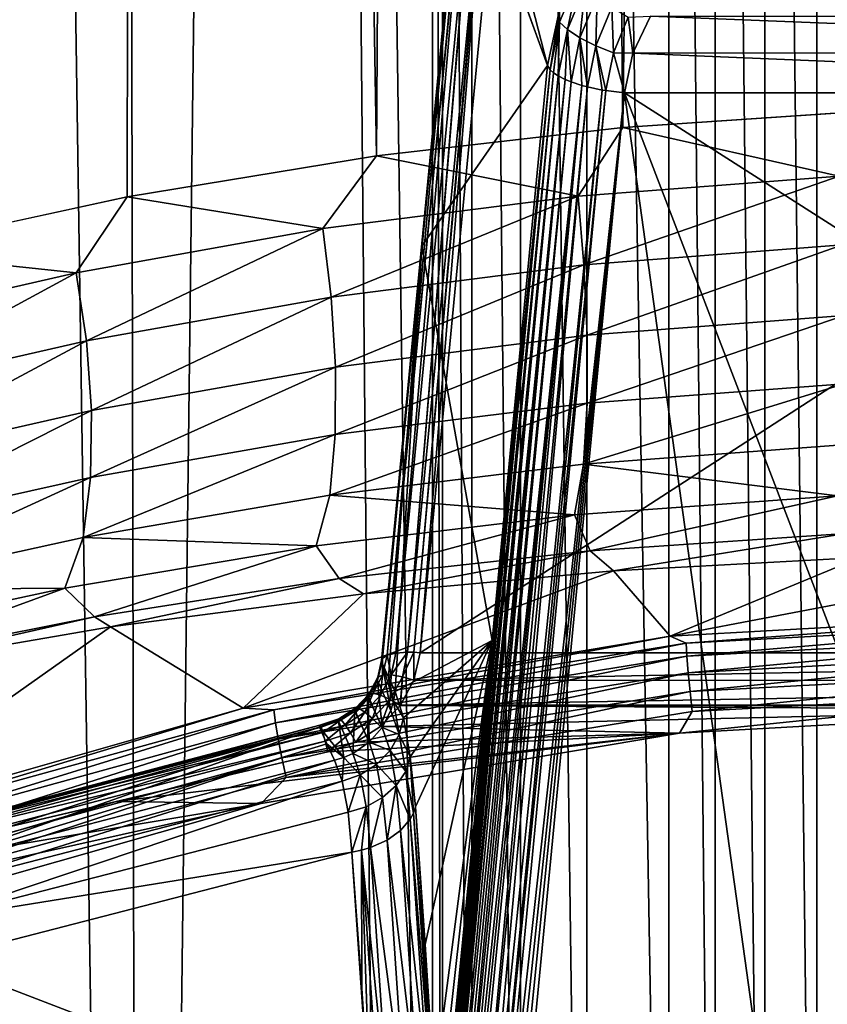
# Model space of a CAD drawing. Header units: metres. Extents: x -24 to 24, y -256 to 25.
# Tile 135 of 256: x -7 to -2, y -212 to -206. Entities that reach past the tile are written whole.
import ezdxf

# ---------------------------------------------------------------- set-up
doc = ezdxf.new("R2010")
doc.units = ezdxf.units.M
doc.layers.add('solid_DOMO_KURZ_SW0002', color=7, linetype='CONTINUOUS')

msp = doc.modelspace()

# ---------------------------------------------------------------- linework, layer by layer
at = {"layer": 'solid_DOMO_KURZ_SW0002'}
for points in [[(-7.903613, -207.424225, 137.867279), (-8.057755, -116.910995, 109.398186), (-6.071213, -117.135773, 108.685287)], [(-6.281324, -207.073334, 137.114075), (-7.903613, -207.424225, 137.867279), (-6.071213, -117.135773, 108.685287)], [(-4.67792, -206.809937, 136.549316), (-6.281324, -207.073334, 137.114075), (-6.071213, -117.135773, 108.685287)], [(-4.67792, -206.809937, 136.549316), (-6.071213, -117.135773, 108.685287), (-4.044057, -117.296524, 108.175446)], [(-3.092408, -206.627472, 136.157074), (-4.67792, -206.809937, 136.549316), (-4.044057, -117.296524, 108.175446)], [(-3.092408, -206.627472, 136.157074), (-4.044057, -117.296524, 108.175446), (-2.009022, -117.392387, 107.871414)], [(-1.531003, -206.521072, 135.927597), (-3.092408, -206.627472, 136.157074), (-2.009022, -117.392387, 107.871414)], [(-1.531003, -206.521072, 135.927597), (-2.009022, -117.392387, 107.871414), (0.000003, -117.423912, 107.771416)], [(-6.192926, -233.818314, 177.320801), (-5.24638, -156.202515, 152.854385), (-6.354603, -156.995651, 153.097626)], [(-6.192926, -233.818314, 177.320801), (-4.504562, -234.499802, 177.545258), (-5.24638, -156.202515, 152.854385)], [(-4.316981, -222.159668, 173.655304), (-5.24638, -156.202515, 152.854385), (-4.504562, -234.499802, 177.545258)], [(-4.316837, -186.013794, 162.258545), (-5.24638, -156.202515, 152.854385), (-4.316981, -222.159668, 173.655304)], [(-6.192926, -233.818314, 177.320801), (-6.354603, -156.995651, 153.097626), (-7.333496, -157.931259, 153.385452)], [(-7.770362, -232.928543, 177.028473), (-6.192926, -233.818314, 177.320801), (-7.333496, -157.931259, 153.385452)], [(-4.316837, -186.013794, 162.258545), (-4.316981, -222.159668, 173.655304), (-4.253015, -221.467941, 173.437485)], [(-4.252851, -186.705505, 162.476929), (-4.316837, -186.013794, 162.258545), (-4.253015, -221.467941, 173.437485)], [(-4.252851, -186.705505, 162.476929), (-4.253015, -221.467941, 173.437485), (-4.062641, -220.795502, 173.226303)], [(-4.062502, -187.377426, 162.689621), (-4.252851, -186.705505, 162.476929), (-4.062641, -220.795502, 173.226303)], [(-4.062502, -187.377426, 162.689621), (-4.062641, -220.795502, 173.226303), (-3.750539, -220.161819, 173.027786)], [(-3.75039, -188.010437, 162.890488), (-4.062502, -187.377426, 162.689621), (-3.750539, -220.161819, 173.027786)], [(-3.75039, -188.010437, 162.890488), (-3.750539, -220.161819, 173.027786), (-3.324414, -219.58548, 172.847641)], [(-3.324371, -188.585724, 163.073456), (-3.75039, -188.010437, 162.890488), (-3.324414, -219.58548, 172.847641)], [(-3.324371, -188.585724, 163.073456), (-3.324414, -219.58548, 172.847641), (-2.795749, -219.084778, 172.691452)], [(-2.795518, -189.085617, 163.232758), (-3.324371, -188.585724, 163.073456), (-2.795749, -219.084778, 172.691452)], [(-2.795518, -189.085617, 163.232758), (-2.795749, -219.084778, 172.691452), (-2.497524, -218.868011, 172.623917)], [(-2.497277, -189.301971, 163.301788), (-2.795518, -189.085617, 163.232758), (-2.497524, -218.868011, 172.623917)], [(-2.497277, -189.301971, 163.301788), (-2.497524, -218.868011, 172.623917), (-2.179146, -218.675842, 172.564087)], [(-2.17906, -189.493576, 163.362961), (-2.497277, -189.301971, 163.301788), (-2.179146, -218.675842, 172.564087)], [(-2.17906, -189.493576, 163.362961), (-2.179146, -218.675842, 172.564087), (-1.84347, -218.510269, 172.512573)], [(-1.84324, -189.658813, 163.415741), (-2.17906, -189.493576, 163.362961), (-1.84347, -218.510269, 172.512573)], [(-1.84324, -189.658813, 163.415741), (-1.84347, -218.510269, 172.512573), (-1.493112, -218.372772, 172.469803)], [(-1.492814, -189.796005, 163.459579), (-1.84324, -189.658813, 163.415741), (-1.493112, -218.372772, 172.469803)], [(-4.054908, -204.365631, 130.695572), (-3.576715, -206.228958, 126.480591), (-3.852154, -205.468033, 128.642059)], [(-3.499352, -205.870178, 126.366394), (-3.576715, -206.228958, 126.480591), (-4.054908, -204.365631, 130.695572)], [(-4.64461, -210.054749, 132.533905), (-4.125185, -204.688965, 130.88089), (-4.128115, -204.71254, 130.805222)], [(-4.64461, -210.054749, 132.533905), (-4.63908, -210.042633, 132.57402), (-4.125185, -204.688965, 130.88089)], [(-4.63908, -210.042633, 132.57402), (-4.124165, -204.687592, 130.885574), (-4.125185, -204.688965, 130.88089)], [(-4.63908, -210.042633, 132.57402), (-4.607517, -210.021927, 132.649338), (-4.124165, -204.687592, 130.885574)], [(-4.607517, -210.021927, 132.649338), (-4.092602, -204.66687, 130.960892), (-4.093973, -204.667435, 130.95871)], [(-4.607517, -210.021927, 132.649338), (-4.551925, -210.007813, 132.711044), (-4.092602, -204.66687, 130.960892)], [(-4.607517, -210.021927, 132.649338), (-4.093973, -204.667435, 130.95871), (-4.124165, -204.687592, 130.885574)], [(-4.551925, -210.007813, 132.711044), (-4.03701, -204.652756, 131.022614), (-4.092602, -204.66687, 130.960892)], [(-4.551925, -210.007813, 132.711044), (-4.478619, -210.001907, 132.752151), (-4.03701, -204.652756, 131.022614)], [(-4.478619, -210.001907, 132.752151), (-3.963704, -204.646851, 131.063705), (-4.034981, -204.652451, 131.024216)], [(-4.478619, -210.001907, 132.752151), (-4.437873, -210.002274, 132.763397), (-3.963704, -204.646851, 131.063705)], [(-4.478619, -210.001907, 132.752151), (-4.034981, -204.652451, 131.024216), (-4.03701, -204.652756, 131.022614)], [(-4.437873, -210.002274, 132.763397), (-3.959038, -204.646774, 131.065353), (-3.963704, -204.646851, 131.063705)], [(-4.437873, -210.002274, 132.763397), (-4.395931, -210.004868, 132.76796), (-3.959038, -204.646774, 131.065353)], [(-4.395931, -210.004868, 132.76796), (-3.881016, -204.649811, 131.079529), (-3.959038, -204.646774, 131.065353)], [(3.881015, -204.649811, 131.079529), (-3.881016, -204.649811, 131.079529), (-4.395931, -210.004868, 132.76796)], [(3.881015, -204.649811, 131.079529), (-4.395931, -210.004868, 132.76796), (4.39593, -210.004868, 132.76796)], [(-4.64461, -210.054749, 132.533905), (-4.128115, -204.71254, 130.805222), (-4.385573, -207.390076, 131.649445)], [(-3.576715, -206.228958, 126.480591), (-4.385573, -207.390076, 131.649445), (-4.128115, -204.71254, 130.805222)], [(-3.852154, -205.468033, 128.642059), (-3.576715, -206.228958, 126.480591), (-4.128115, -204.71254, 130.805222)], [(-3.498772, -205.948502, 126.305801), (-3.499352, -205.870178, 126.366394), (-3.378256, -205.658508, 126.214371)], [(-3.498772, -205.948502, 126.305801), (-3.378256, -205.658508, 126.214371), (-3.449001, -205.997284, 126.199036)], [(-3.378256, -205.658508, 126.214371), (-3.332117, -205.716034, 126.110352), (-3.449001, -205.997284, 126.199036)], [(-3.449001, -205.997284, 126.199036), (-3.332117, -205.716034, 126.110352), (-3.369437, -206.050156, 126.108009)], [(-3.332117, -205.716034, 126.110352), (-3.258357, -205.782867, 126.023735), (-3.369437, -206.050156, 126.108009)], [(-3.369437, -206.050156, 126.108009), (-3.258357, -205.782867, 126.023735), (-3.266827, -206.101822, 126.043068)], [(-3.258357, -205.782867, 126.023735), (-3.163235, -205.852539, 125.964478), (-3.266827, -206.101822, 126.043068)], [(-3.559131, -206.255676, 126.401222), (-3.576715, -206.228958, 126.480591), (-3.499352, -205.870178, 126.366394)], [(-3.559131, -206.255676, 126.401222), (-3.499352, -205.870178, 126.366394), (-3.498772, -205.948502, 126.305801)], [(-3.266827, -206.101822, 126.043068), (-3.163235, -205.852539, 125.964478), (-3.152503, -206.147186, 126.009377)], [(-3.163235, -205.852539, 125.964478), (-3.057252, -205.917969, 125.937103), (-3.152503, -206.147186, 126.009377)], [(-3.538781, -206.274155, 126.348839), (-3.559131, -206.255676, 126.401222), (-3.498772, -205.948502, 126.305801)], [(-3.538781, -206.274155, 126.348839), (-3.498772, -205.948502, 126.305801), (-3.507566, -206.294998, 126.292259)], [(-3.498772, -205.948502, 126.305801), (-3.449001, -205.997284, 126.199036), (-3.507566, -206.294998, 126.292259)], [(-3.027488, -206.148102, 125.994728), (-3.152503, -206.147186, 126.009377), (-3.057252, -205.917969, 125.937103)], [(-2.915017, -205.910095, 125.919678), (-3.027488, -206.148102, 125.994728), (-3.057252, -205.917969, 125.937103)], [(3.027253, -206.14743, 125.994514), (-3.027488, -206.148102, 125.994728), (-2.915017, -205.910095, 125.919678)], [(2.914704, -205.909592, 125.919525), (3.027253, -206.14743, 125.994514), (-2.915017, -205.910095, 125.919678)], [(-3.462814, -206.317657, 126.234055), (-3.507566, -206.294998, 126.292259), (-3.449001, -205.997284, 126.199036)], [(-3.462814, -206.317657, 126.234055), (-3.449001, -205.997284, 126.199036), (-3.425446, -206.332886, 126.197151)], [(-3.449001, -205.997284, 126.199036), (-3.369437, -206.050156, 126.108009), (-3.425446, -206.332886, 126.197151)], [(-3.355146, -206.355835, 126.145798), (-3.425446, -206.332886, 126.197151), (-3.369437, -206.050156, 126.108009)], [(-3.369437, -206.050156, 126.108009), (-3.266827, -206.101822, 126.043068), (-3.319584, -206.365341, 126.126457)], [(-3.355146, -206.355835, 126.145798), (-3.369437, -206.050156, 126.108009), (-3.319584, -206.365341, 126.126457)], [(-3.224754, -206.385513, 126.091423), (-3.319584, -206.365341, 126.126457), (-3.266827, -206.101822, 126.043068)], [(-3.266827, -206.101822, 126.043068), (-3.152503, -206.147186, 126.009377), (-3.201334, -206.389481, 126.085976)], [(-3.224754, -206.385513, 126.091423), (-3.266827, -206.101822, 126.043068), (-3.201334, -206.389481, 126.085976)], [(-3.082515, -206.404221, 126.075478), (-3.201334, -206.389481, 126.085976), (-3.152503, -206.147186, 126.009377)], [(-3.027488, -206.148102, 125.994728), (-3.082515, -206.404221, 126.075478), (-3.152503, -206.147186, 126.009377)], [(3.082515, -206.404221, 126.075478), (-3.082515, -206.404221, 126.075478), (-3.027488, -206.148102, 125.994728)], [(3.027253, -206.14743, 125.994514), (3.082515, -206.404221, 126.075478), (-3.027488, -206.148102, 125.994728)], [(-3.576715, -206.228958, 126.480591), (-3.932236, -209.926331, 127.64637), (-4.385573, -207.390076, 131.649445)], [(-4.291977, -213.837601, 128.804306), (-3.559131, -206.255676, 126.401222), (-4.290122, -213.931793, 128.800537)], [(-4.291351, -213.735031, 128.808197), (-3.559131, -206.255676, 126.401222), (-4.291977, -213.837601, 128.804306)], [(-4.291351, -213.735031, 128.808197), (-4.287757, -213.623703, 128.812149), (-3.559131, -206.255676, 126.401222)], [(-4.290122, -213.931793, 128.800537), (-3.559131, -206.255676, 126.401222), (-3.538781, -206.274155, 126.348839)], [(-4.290122, -213.931793, 128.800537), (-3.538781, -206.274155, 126.348839), (-4.286178, -214.018387, 128.79686)], [(-3.559131, -206.255676, 126.401222), (-4.287757, -213.623703, 128.812149), (-3.932236, -209.926331, 127.64637)], [(-4.286178, -214.018387, 128.79686), (-3.538781, -206.274155, 126.348839), (-4.280465, -214.098129, 128.793274)], [(-4.280465, -214.098129, 128.793274), (-3.538781, -206.274155, 126.348839), (-3.507566, -206.294998, 126.292259)], [(-3.559131, -206.255676, 126.401222), (-3.932236, -209.926331, 127.64637), (-3.576715, -206.228958, 126.480591)], [(-4.280465, -214.098129, 128.793274), (-3.507566, -206.294998, 126.292259), (-4.273251, -214.171417, 128.789764)], [(-4.273251, -214.171417, 128.789764), (-3.507566, -206.294998, 126.292259), (-4.260093, -214.270325, 128.784653)], [(-4.260093, -214.270325, 128.784653), (-3.507566, -206.294998, 126.292259), (-3.462814, -206.317657, 126.234055)], [(-4.260093, -214.270325, 128.784653), (-3.462814, -206.317657, 126.234055), (-4.244661, -214.357224, 128.779709)], [(-4.244661, -214.357224, 128.779709), (-3.462814, -206.317657, 126.234055), (-4.227442, -214.433319, 128.774933)], [(-4.227442, -214.433319, 128.774933), (-3.462814, -206.317657, 126.234055), (-3.425446, -206.332886, 126.197151)], [(-4.227442, -214.433319, 128.774933), (-3.425446, -206.332886, 126.197151), (-4.208832, -214.499664, 128.770309)], [(-4.208832, -214.499664, 128.770309), (-3.425446, -206.332886, 126.197151), (-3.355146, -206.355835, 126.145798)], [(-4.208832, -214.499664, 128.770309), (-3.355146, -206.355835, 126.145798), (-4.189163, -214.557129, 128.765839)], [(-4.189163, -214.557129, 128.765839), (-3.355146, -206.355835, 126.145798), (-4.168725, -214.606522, 128.761505)], [(-4.168725, -214.606522, 128.761505), (-3.355146, -206.355835, 126.145798), (-4.126601, -214.683731, 128.753296)], [(-4.126601, -214.683731, 128.753296), (-3.355146, -206.355835, 126.145798), (-3.319584, -206.365341, 126.126457)], [(-4.126601, -214.683731, 128.753296), (-3.319584, -206.365341, 126.126457), (-4.084639, -214.736145, 128.745804)], [(-4.084639, -214.736145, 128.745804), (-3.319584, -206.365341, 126.126457), (-3.224754, -206.385513, 126.091423)], [(-4.084639, -214.736145, 128.745804), (-3.224754, -206.385513, 126.091423), (-4.044947, -214.768509, 128.739166)], [(-4.044947, -214.768509, 128.739166), (-3.224754, -206.385513, 126.091423), (-3.201334, -206.389481, 126.085976)], [(-4.044947, -214.768509, 128.739166), (-3.201334, -206.389481, 126.085976), (-4.007464, -214.786438, 128.7332)], [(-4.007464, -214.786438, 128.7332), (-3.201334, -206.389481, 126.085976), (-3.082515, -206.404221, 126.075478)], [(-4.007464, -214.786438, 128.7332), (-3.082515, -206.404221, 126.075478), (-3.970318, -214.793777, 128.727554)], [(-3.970318, -214.793777, 128.727554), (-3.082515, -206.404221, 126.075478), (-3.930954, -214.791458, 128.721786)], [(-3.930954, -214.791458, 128.721786), (-3.082515, -206.404221, 126.075478), (-3.887699, -214.77803, 128.715729)], [(-1.952871, -214.517578, 128.633606), (-3.887699, -214.77803, 128.715729), (-3.082515, -206.404221, 126.075478)], [(0, -214.43045, 128.60614), (-1.952871, -214.517578, 128.633606), (-3.082515, -206.404221, 126.075478)], [(3.485564, -210.595871, 127.397102), (0, -214.43045, 128.60614), (-3.082515, -206.404221, 126.075478)], [(3.082515, -206.404221, 126.075478), (3.485564, -210.595871, 127.397102), (-3.082515, -206.404221, 126.075478)], [(-1.699548, -206.938797, 136.034088), (-3.092408, -206.627472, 136.157074), (-1.531003, -206.521072, 135.927597)], [(-3.380505, -207.067627, 136.305862), (-4.67792, -206.809937, 136.549316), (-3.092408, -206.627472, 136.157074)], [(-1.699548, -206.938797, 136.034088), (-3.380505, -207.067627, 136.305862), (-3.092408, -206.627472, 136.157074)], [(-5.022572, -207.277283, 136.746445), (-6.281324, -207.073334, 137.114075), (-4.67792, -206.809937, 136.549316)], [(-3.380505, -207.067627, 136.305862), (-5.022572, -207.277283, 136.746445), (-4.67792, -206.809937, 136.549316)], [(-3.342234, -207.509323, 136.308151), (-3.380505, -207.067627, 136.305862), (-1.699548, -206.938797, 136.034088)], [(-3.342234, -207.509323, 136.308151), (-1.699548, -206.938797, 136.034088), (-1.679709, -207.381699, 136.043488)], [(-6.609065, -207.561005, 137.342087), (-7.903613, -207.424225, 137.867279), (-6.281324, -207.073334, 137.114075)], [(-5.022572, -207.277283, 136.746445), (-6.609065, -207.561005, 137.342087), (-6.281324, -207.073334, 137.114075)], [(-4.9686, -207.717194, 136.737854), (-5.022572, -207.277283, 136.746445), (-3.380505, -207.067627, 136.305862)], [(-4.9686, -207.717194, 136.737854), (-3.380505, -207.067627, 136.305862), (-3.342234, -207.509323, 136.308151)], [(-6.54305, -207.998703, 137.319901), (-6.609065, -207.561005, 137.342087), (-5.022572, -207.277283, 136.746445)], [(-6.54305, -207.998703, 137.319901), (-5.022572, -207.277283, 136.746445), (-4.9686, -207.717194, 136.737854)], [(-4.64461, -210.054749, 132.533905), (-4.385573, -207.390076, 131.649445), (-4.64303, -210.067596, 132.493668)], [(-4.600203, -210.161377, 132.166092), (-4.64303, -210.067596, 132.493668), (-4.385573, -207.390076, 131.649445)], [(-4.600203, -210.161377, 132.166092), (-4.385573, -207.390076, 131.649445), (-4.55714, -210.255569, 131.836761)], [(-3.932236, -209.926331, 127.64637), (-4.55714, -210.255569, 131.836761), (-4.385573, -207.390076, 131.649445)], [(-3.342234, -207.509323, 136.308151), (-1.679709, -207.381699, 136.043488), (-3.321825, -207.962524, 136.222031)], [(-1.679709, -207.381699, 136.043488), (-1.668992, -207.836304, 135.963196), (-3.321825, -207.962524, 136.222031)], [(-6.609065, -207.561005, 137.342087), (-8.128572, -207.909912, 138.078461), (-7.903613, -207.424225, 137.867279)], [(-4.9686, -207.717194, 136.737854), (-3.342234, -207.509323, 136.308151), (-4.940747, -208.168228, 136.642899)], [(-3.342234, -207.509323, 136.308151), (-3.321825, -207.962524, 136.222031), (-4.940747, -208.168228, 136.642899)], [(-8.054465, -208.3452, 138.041107), (-8.128572, -207.909912, 138.078461), (-6.609065, -207.561005, 137.342087)], [(-8.054465, -208.3452, 138.041107), (-6.609065, -207.561005, 137.342087), (-6.54305, -207.998703, 137.319901)], [(-6.54305, -207.998703, 137.319901), (-4.9686, -207.717194, 136.737854), (-6.510894, -208.447006, 137.21402)], [(-4.9686, -207.717194, 136.737854), (-4.940747, -208.168228, 136.642899), (-6.510894, -208.447006, 137.21402)], [(-1.668992, -207.836304, 135.963196), (-1.668954, -208.274673, 135.789749), (-3.322299, -208.399277, 136.044571)], [(-3.321825, -207.962524, 136.222031), (-1.668992, -207.836304, 135.963196), (-3.322299, -208.399277, 136.044571)], [(-3.321825, -207.962524, 136.222031), (-3.322299, -208.399277, 136.044571), (-4.943315, -208.602463, 136.459366)], [(-4.940747, -208.168228, 136.642899), (-3.321825, -207.962524, 136.222031), (-4.943315, -208.602463, 136.459366)], [(-8.054465, -208.3452, 138.041107), (-6.54305, -207.998703, 137.319901), (-8.021363, -208.790421, 137.923203)], [(-6.54305, -207.998703, 137.319901), (-6.510894, -208.447006, 137.21402), (-8.021363, -208.790421, 137.923203)], [(-4.940747, -208.168228, 136.642899), (-4.943315, -208.602463, 136.459366), (-6.517941, -208.878021, 137.023178)], [(-6.510894, -208.447006, 137.21402), (-4.940747, -208.168228, 136.642899), (-6.517941, -208.878021, 137.023178)], [(-1.668954, -208.274673, 135.789749), (-1.679933, -208.668686, 135.531189), (-3.344281, -208.79155, 135.784058)], [(-3.322299, -208.399277, 136.044571), (-1.668954, -208.274673, 135.789749), (-3.344281, -208.79155, 135.784058)], [(-3.322299, -208.399277, 136.044571), (-3.344281, -208.79155, 135.784058), (-4.977096, -208.992004, 136.196045)], [(-4.943315, -208.602463, 136.459366), (-3.322299, -208.399277, 136.044571), (-4.977096, -208.992004, 136.196045)], [(-6.510894, -208.447006, 137.21402), (-6.517941, -208.878021, 137.023178), (-8.035378, -209.217758, 137.724609)], [(-8.021363, -208.790421, 137.923203), (-6.510894, -208.447006, 137.21402), (-8.035378, -209.217758, 137.724609)], [(-4.943315, -208.602463, 136.459366), (-4.977096, -208.992004, 136.196045), (-6.564974, -209.264069, 136.756744)], [(-6.517941, -208.878021, 137.023178), (-4.943315, -208.602463, 136.459366), (-6.564974, -209.264069, 136.756744)], [(-3.344281, -208.79155, 135.784058), (-1.679933, -208.668686, 135.531189), (-1.710275, -208.996094, 135.206848)], [(-4.977096, -208.992004, 136.196045), (-3.344281, -208.79155, 135.784058), (-3.404208, -209.118515, 135.462677)], [(-3.344281, -208.79155, 135.784058), (-1.710275, -208.996094, 135.206848), (-3.404208, -209.118515, 135.462677)], [(-6.517941, -208.878021, 137.023178), (-6.564974, -209.264069, 136.756744), (-8.0971, -209.599701, 137.455307)], [(-8.035378, -209.217758, 137.724609), (-6.517941, -208.878021, 137.023178), (-8.0971, -209.599701, 137.455307)], [(-6.564974, -209.264069, 136.756744), (-4.977096, -208.992004, 136.196045), (-5.066091, -209.318329, 135.879593)], [(-4.977096, -208.992004, 136.196045), (-3.404208, -209.118515, 135.462677), (-5.066091, -209.318329, 135.879593)], [(-3.301818, -209.348999, 135.066483), (-3.404208, -209.118515, 135.462677), (-1.710275, -208.996094, 135.206848)], [(-3.301818, -209.348999, 135.066483), (-1.710275, -208.996094, 135.206848), (-1.658395, -209.239136, 134.83165)], [(-4.916584, -209.528732, 135.449768), (-5.066091, -209.318329, 135.879593), (-3.404208, -209.118515, 135.462677)], [(-4.916584, -209.528732, 135.449768), (-3.404208, -209.118515, 135.462677), (-3.301818, -209.348999, 135.066483)], [(-3.152699, -209.478638, 134.695557), (-3.301818, -209.348999, 135.066483), (-1.658395, -209.239136, 134.83165)], [(-1.565904, -209.393494, 134.4505), (-3.152699, -209.478638, 134.695557), (-1.658395, -209.239136, 134.83165)], [(-8.0971, -209.599701, 137.455307), (-6.564974, -209.264069, 136.756744), (-6.682806, -209.589584, 136.447311)], [(-6.564974, -209.264069, 136.756744), (-5.066091, -209.318329, 135.879593), (-6.682806, -209.589584, 136.447311)], [(-6.491402, -209.773483, 135.972809), (-6.682806, -209.589584, 136.447311), (-5.066091, -209.318329, 135.879593)], [(-6.491402, -209.773483, 135.972809), (-5.066091, -209.318329, 135.879593), (-4.916584, -209.528732, 135.449768)], [(-4.760776, -209.625336, 135.113525), (-4.916584, -209.528732, 135.449768), (-3.301818, -209.348999, 135.066483)], [(-3.152699, -209.478638, 134.695557), (-4.760776, -209.625336, 135.113525), (-3.301818, -209.348999, 135.066483)], [(0, -209.365891, 134.370041), (0, -209.744278, 133.20549), (-2.786732, -209.899078, 133.254303)], [(-1.565904, -209.393494, 134.4505), (0, -209.365891, 134.370041), (-2.786732, -209.899078, 133.254303)], [(-1.565904, -209.393494, 134.4505), (-2.786732, -209.899078, 133.254303), (-3.152699, -209.478638, 134.695557)], [(-3.152699, -209.478638, 134.695557), (-2.786732, -209.899078, 133.254303), (-5.535779, -210.361374, 133.400055)], [(-3.152699, -209.478638, 134.695557), (-5.535779, -210.361374, 133.400055), (-4.760776, -209.625336, 135.113525)], [(-6.387909, -209.837921, 135.715729), (-6.491402, -209.773483, 135.972809), (-4.916584, -209.528732, 135.449768)], [(-4.760776, -209.625336, 135.113525), (-6.387909, -209.837921, 135.715729), (-4.916584, -209.528732, 135.449768)], [(-8.0971, -209.599701, 137.455307), (-6.682806, -209.589584, 136.447311), (-8.243275, -209.924286, 137.15509)], [(-8.016249, -210.076767, 136.626297), (-8.243275, -209.924286, 137.15509), (-6.682806, -209.589584, 136.447311)], [(-8.016249, -210.076767, 136.626297), (-6.682806, -209.589584, 136.447311), (-6.491402, -209.773483, 135.972809)], [(-4.760776, -209.625336, 135.113525), (-5.535779, -210.361374, 133.400055), (-6.387909, -209.837921, 135.715729)], [(-2.685635, -209.943634, 133.134079), (-2.786732, -209.899078, 133.254303), (0, -209.744278, 133.20549)], [(0, -209.799805, 133.08873), (-2.685635, -209.943634, 133.134079), (0, -209.744278, 133.20549)], [(-8.030011, -210.120697, 136.516922), (-8.016249, -210.076767, 136.626297), (-6.491402, -209.773483, 135.972809)], [(-6.387909, -209.837921, 135.715729), (-8.030011, -210.120697, 136.516922), (-6.491402, -209.773483, 135.972809)], [(-2.679992, -210.02742, 133.034927), (-2.685635, -209.943634, 133.134079), (0, -209.799805, 133.08873)], [(-2.679992, -210.02742, 133.034927), (0, -209.799805, 133.08873), (0, -209.883881, 132.98967)], [(-6.387909, -209.837921, 135.715729), (-5.535779, -210.361374, 133.400055), (-8.209963, -211.124924, 133.640808)], [(-6.387909, -209.837921, 135.715729), (-8.209963, -211.124924, 133.640808), (-8.030011, -210.120697, 136.516922)], [(-2.671085, -210.133698, 132.960724), (-2.679992, -210.02742, 133.034927), (0, -209.883881, 132.98967)], [(-2.671085, -210.133698, 132.960724), (0, -209.883881, 132.98967), (0, -209.990646, 132.915604)], [(-5.337496, -210.373352, 133.269562), (-5.535779, -210.361374, 133.400055), (-2.786732, -209.899078, 133.254303)], [(-2.685635, -209.943634, 133.134079), (-5.337496, -210.373352, 133.269562), (-2.786732, -209.899078, 133.254303)], [(-5.326282, -210.456223, 133.17012), (-5.337496, -210.373352, 133.269562), (-2.685635, -209.943634, 133.134079)], [(-2.679992, -210.02742, 133.034927), (-5.326282, -210.456223, 133.17012), (-2.685635, -209.943634, 133.134079)], [(-3.932236, -209.926331, 127.64637), (-4.503373, -210.424805, 131.407654), (-4.55714, -210.255569, 131.836761)], [(-3.932236, -209.926331, 127.64637), (-4.459357, -210.675003, 131.017609), (-4.503373, -210.424805, 131.407654)], [(-3.932236, -209.926331, 127.64637), (-4.427001, -210.996475, 130.683151), (-4.459357, -210.675003, 131.017609)], [(-3.932236, -209.926331, 127.64637), (-4.36448, -211.882034, 129.945129), (-4.427001, -210.996475, 130.683151)], [(-3.932236, -209.926331, 127.64637), (-4.306392, -212.78624, 129.231171), (-4.36448, -211.882034, 129.945129)], [(-3.932236, -209.926331, 127.64637), (-4.291391, -213.141174, 129.004654), (-4.306392, -212.78624, 129.231171)], [(-3.932236, -209.926331, 127.64637), (-4.287388, -213.529633, 128.842255), (-4.291391, -213.141174, 129.004654)], [(-3.932236, -209.926331, 127.64637), (-4.287757, -213.623703, 128.812149), (-4.287568, -213.576874, 128.827103)], [(-3.932236, -209.926331, 127.64637), (-4.287568, -213.576874, 128.827103), (-4.287388, -213.529633, 128.842255)], [(-4.582078, -210.148209, 132.757629), (-4.551925, -210.007813, 132.711044), (-4.607517, -210.021927, 132.649338)], [(-4.582078, -210.148209, 132.757629), (-4.478619, -210.001907, 132.752151), (-4.551925, -210.007813, 132.711044)], [(-4.582078, -210.148209, 132.757629), (-4.510708, -210.16066, 132.804001), (-4.478619, -210.001907, 132.752151)], [(-4.510708, -210.16066, 132.804001), (-4.437873, -210.002274, 132.763397), (-4.478619, -210.001907, 132.752151)], [(-4.510708, -210.16066, 132.804001), (-4.43739, -210.18219, 132.823868), (-4.437873, -210.002274, 132.763397)], [(-4.43739, -210.18219, 132.823868), (-4.395931, -210.004868, 132.76796), (-4.437873, -210.002274, 132.763397)], [(-4.43739, -210.18219, 132.823868), (4.39593, -210.004868, 132.76796), (-4.395931, -210.004868, 132.76796)], [(-4.43739, -210.18219, 132.823868), (4.437662, -210.182861, 132.824081), (4.39593, -210.004868, 132.76796)], [(-2.659514, -210.255325, 132.916473), (-2.671085, -210.133698, 132.960724), (0, -209.990646, 132.915604)], [(-2.659514, -210.255325, 132.916473), (0, -209.990646, 132.915604), (0, -210.112885, 132.871567)], [(-5.308579, -210.561096, 133.095474), (-5.326282, -210.456223, 133.17012), (-2.679992, -210.02742, 133.034927)], [(-2.671085, -210.133698, 132.960724), (-5.308579, -210.561096, 133.095474), (-2.679992, -210.02742, 133.034927)], [(-4.670561, -210.183548, 132.533676), (-4.64303, -210.067596, 132.493668), (-4.584023, -210.375839, 131.867706)], [(-4.670561, -210.183548, 132.533676), (-4.667471, -210.162552, 132.609375), (-4.64303, -210.067596, 132.493668)], [(-4.667471, -210.162552, 132.609375), (-4.63908, -210.042633, 132.57402), (-4.64461, -210.054749, 132.533905)], [(-4.667471, -210.162552, 132.609375), (-4.637609, -210.148895, 132.688629), (-4.63908, -210.042633, 132.57402)], [(-4.667471, -210.162552, 132.609375), (-4.64461, -210.054749, 132.533905), (-4.64303, -210.067596, 132.493668)], [(-4.64303, -210.067596, 132.493668), (-4.566653, -210.316391, 131.852951), (-4.584023, -210.375839, 131.867706)], [(-4.600203, -210.161377, 132.166092), (-4.566653, -210.316391, 131.852951), (-4.64303, -210.067596, 132.493668)], [(-4.637609, -210.148895, 132.688629), (-4.607517, -210.021927, 132.649338), (-4.63908, -210.042633, 132.57402)], [(-4.637609, -210.148895, 132.688629), (-4.582078, -210.148209, 132.757629), (-4.607517, -210.021927, 132.649338)], [(-5.285583, -210.680862, 133.050644), (-5.308579, -210.561096, 133.095474), (-2.671085, -210.133698, 132.960724)], [(-2.659514, -210.255325, 132.916473), (-5.285583, -210.680862, 133.050644), (-2.671085, -210.133698, 132.960724)], [(-2.659514, -210.255325, 132.916473), (0, -210.112885, 132.871567), (-2.646062, -210.384064, 132.905197)], [(0, -210.112885, 132.871567), (0, -210.24234, 132.860504), (-2.646062, -210.384064, 132.905197)], [(-4.728602, -210.289719, 132.572449), (-4.671081, -210.184891, 132.534149), (-4.641083, -210.486725, 131.891998)], [(-4.725683, -210.271133, 132.647705), (-4.671081, -210.184891, 132.534149), (-4.728602, -210.289719, 132.572449)], [(-4.725683, -210.271133, 132.647705), (-4.667471, -210.162552, 132.609375), (-4.671081, -210.184891, 132.534149)], [(-4.725683, -210.271133, 132.647705), (-4.699031, -210.265121, 132.727692), (-4.667471, -210.162552, 132.609375)], [(-4.699031, -210.265121, 132.727692), (-4.637609, -210.148895, 132.688629), (-4.667471, -210.162552, 132.609375)], [(-4.699031, -210.265121, 132.727692), (-4.650578, -210.277451, 132.799347), (-4.637609, -210.148895, 132.688629)], [(-4.670561, -210.183548, 132.533676), (-4.671081, -210.184891, 132.534149), (-4.667471, -210.162552, 132.609375)], [(-4.670561, -210.183548, 132.533676), (-4.641083, -210.486725, 131.891998), (-4.671081, -210.184891, 132.534149)], [(-4.670561, -210.183548, 132.533676), (-4.584023, -210.375839, 131.867706), (-4.641083, -210.486725, 131.891998)], [(-4.650578, -210.277451, 132.799347), (-4.582078, -210.148209, 132.757629), (-4.637609, -210.148895, 132.688629)], [(-4.650578, -210.277451, 132.799347), (-4.588572, -210.306152, 132.850067), (-4.582078, -210.148209, 132.757629)], [(-4.600203, -210.161377, 132.166092), (-4.55714, -210.255569, 131.836761), (-4.566653, -210.316391, 131.852951)], [(-4.588572, -210.306152, 132.850067), (-4.510708, -210.16066, 132.804001), (-4.582078, -210.148209, 132.757629)], [(-4.588572, -210.306152, 132.850067), (-4.524752, -210.344284, 132.874985), (-4.510708, -210.16066, 132.804001)], [(-4.524752, -210.344284, 132.874985), (-4.523589, -210.342667, 132.874466), (-4.510708, -210.16066, 132.804001)], [(-4.523589, -210.342667, 132.874466), (-4.43739, -210.18219, 132.823868), (-4.510708, -210.16066, 132.804001)], [(-4.523589, -210.342667, 132.874466), (4.437662, -210.182861, 132.824081), (-4.43739, -210.18219, 132.823868)], [(-4.523589, -210.342667, 132.874466), (4.523562, -210.342636, 132.874466), (4.437662, -210.182861, 132.824081)], [(-2.659514, -210.255325, 132.916473), (-5.258849, -210.807449, 133.038681), (-5.285583, -210.680862, 133.050644)], [(-2.659514, -210.255325, 132.916473), (-2.646062, -210.384064, 132.905197), (-5.258849, -210.807449, 133.038681)], [(-4.811119, -210.362534, 132.681732), (-4.725683, -210.271133, 132.647705), (-4.729954, -210.29155, 132.573151)], [(-4.811119, -210.362534, 132.681732), (-4.789451, -210.363449, 132.761765), (-4.725683, -210.271133, 132.647705)], [(-4.789451, -210.363449, 132.761765), (-4.699031, -210.265121, 132.727692), (-4.725683, -210.271133, 132.647705)], [(-4.789451, -210.363449, 132.761765), (-4.751116, -210.386642, 132.835007), (-4.699031, -210.265121, 132.727692)], [(-4.751116, -210.386642, 132.835007), (-4.650578, -210.277451, 132.799347), (-4.699031, -210.265121, 132.727692)], [(-4.729954, -210.29155, 132.573151), (-4.725683, -210.271133, 132.647705), (-4.728602, -210.289719, 132.572449)], [(-4.566653, -210.316391, 131.852951), (-4.55714, -210.255569, 131.836761), (-4.503373, -210.424805, 131.407654)], [(0, -210.24234, 132.860504), (0, -210.370163, 132.883133), (-2.727584, -210.521622, 132.930893)], [(-2.646062, -210.384064, 132.905197), (0, -210.24234, 132.860504), (-2.727584, -210.521622, 132.930893)], [(-4.814006, -210.379059, 132.607437), (-4.729954, -210.29155, 132.573151), (-4.724634, -210.581085, 131.908096)], [(-4.811119, -210.362534, 132.681732), (-4.729954, -210.29155, 132.573151), (-4.814006, -210.379059, 132.607437)], [(-4.751116, -210.386642, 132.835007), (-4.702329, -210.428543, 132.888885), (-4.650578, -210.277451, 132.799347)], [(-4.729954, -210.29155, 132.573151), (-4.728602, -210.289719, 132.572449), (-4.641083, -210.486725, 131.891998)], [(-4.729954, -210.29155, 132.573151), (-4.641083, -210.486725, 131.891998), (-4.724634, -210.581085, 131.908096)], [(-4.702329, -210.428543, 132.888885), (-4.588572, -210.306152, 132.850067), (-4.650578, -210.277451, 132.799347)], [(-4.702329, -210.428543, 132.888885), (-4.652007, -210.480179, 132.917831), (-4.588572, -210.306152, 132.850067)], [(-4.652007, -210.480179, 132.917831), (-4.524752, -210.344284, 132.874985), (-4.588572, -210.306152, 132.850067)], [(-4.584023, -210.375839, 131.867706), (-4.566653, -210.316391, 131.852951), (-4.531169, -210.53157, 131.458923)], [(-4.566653, -210.316391, 131.852951), (-4.503373, -210.424805, 131.407654), (-4.531169, -210.53157, 131.458923)], [(-7.922236, -211.083542, 133.493484), (-8.209963, -211.124924, 133.640808), (-5.535779, -210.361374, 133.400055)], [(-5.337496, -210.373352, 133.269562), (-7.922236, -211.083542, 133.493484), (-5.535779, -210.361374, 133.400055)], [(-7.90559, -211.164917, 133.39357), (-7.922236, -211.083542, 133.493484), (-5.337496, -210.373352, 133.269562)], [(-5.326282, -210.456223, 133.17012), (-7.90559, -211.164917, 133.39357), (-5.337496, -210.373352, 133.269562)], [(-5.258849, -210.807449, 133.038681), (-2.646062, -210.384064, 132.905197), (-2.727584, -210.521622, 132.930893)], [(-4.922501, -210.445801, 132.636475), (-4.815614, -210.380356, 132.607971), (-4.829281, -210.652817, 131.914963)], [(-4.918625, -210.431, 132.70929), (-4.815614, -210.380356, 132.607971), (-4.922501, -210.445801, 132.636475)], [(-4.918625, -210.431, 132.70929), (-4.811119, -210.362534, 132.681732), (-4.815614, -210.380356, 132.607971)], [(-4.918625, -210.431, 132.70929), (-4.903533, -210.437653, 132.788712), (-4.811119, -210.362534, 132.681732)], [(-4.903533, -210.437653, 132.788712), (-4.789451, -210.363449, 132.761765), (-4.811119, -210.362534, 132.681732)], [(-4.903533, -210.437653, 132.788712), (-4.877609, -210.468887, 132.862381), (-4.789451, -210.363449, 132.761765)], [(-4.877609, -210.468887, 132.862381), (-4.751116, -210.386642, 132.835007), (-4.789451, -210.363449, 132.761765)], [(-4.877609, -210.468887, 132.862381), (-4.844823, -210.520187, 132.918076), (-4.751116, -210.386642, 132.835007)], [(-4.844823, -210.520187, 132.918076), (-4.702329, -210.428543, 132.888885), (-4.751116, -210.386642, 132.835007)], [(-4.815614, -210.380356, 132.607971), (-4.724634, -210.581085, 131.908096), (-4.829281, -210.652817, 131.914963)], [(-4.815614, -210.380356, 132.607971), (-4.811119, -210.362534, 132.681732), (-4.814006, -210.379059, 132.607437)], [(-4.815614, -210.380356, 132.607971), (-4.814006, -210.379059, 132.607437), (-4.724634, -210.581085, 131.908096)], [(-4.652007, -210.480179, 132.917831), (0, -210.370163, 132.883133), (-4.524752, -210.344284, 132.874985)], [(-4.652007, -210.480179, 132.917831), (-2.727584, -210.521622, 132.930893), (0, -210.370163, 132.883133)], [(-4.641083, -210.486725, 131.891998), (-4.584023, -210.375839, 131.867706), (-4.531169, -210.53157, 131.458923)], [(-4.524752, -210.344284, 132.874985), (4.525282, -210.345032, 132.875214), (4.523562, -210.342636, 132.874466)], [(-4.524752, -210.344284, 132.874985), (4.523562, -210.342636, 132.874466), (-4.523589, -210.342667, 132.874466)], [(-4.524752, -210.344284, 132.874985), (0, -210.370163, 132.883133), (4.525282, -210.345032, 132.875214)], [(-7.879314, -211.267426, 133.318176), (-7.90559, -211.164917, 133.39357), (-5.326282, -210.456223, 133.17012)], [(-5.308579, -210.561096, 133.095474), (-7.879314, -211.267426, 133.318176), (-5.326282, -210.456223, 133.17012)], [(-4.918625, -210.431, 132.70929), (-5.04365, -210.483765, 132.65683), (-5.041079, -210.471954, 132.7341)], [(-4.918625, -210.431, 132.70929), (-4.922501, -210.445801, 132.636475), (-5.04365, -210.483765, 132.65683)], [(-4.922501, -210.445801, 132.636475), (-4.887445, -210.67868, 131.914764), (-5.04365, -210.483765, 132.65683)], [(-4.918625, -210.431, 132.70929), (-5.041079, -210.471954, 132.7341), (-4.903533, -210.437653, 132.788712)], [(-4.903533, -210.437653, 132.788712), (-5.041079, -210.471954, 132.7341), (-5.033606, -210.484131, 132.811081)], [(-4.903533, -210.437653, 132.788712), (-5.033606, -210.484131, 132.811081), (-5.021966, -210.519135, 132.880142)], [(-4.903533, -210.437653, 132.788712), (-5.021966, -210.519135, 132.880142), (-4.877609, -210.468887, 132.862381)], [(-4.922501, -210.445801, 132.636475), (-4.829281, -210.652817, 131.914963), (-4.887445, -210.67868, 131.914764)], [(-4.844823, -210.520187, 132.918076), (-4.810927, -210.581421, 132.949753), (-4.702329, -210.428543, 132.888885)], [(-4.810927, -210.581421, 132.949753), (-4.652007, -210.480179, 132.917831), (-4.702329, -210.428543, 132.888885)], [(-4.531169, -210.53157, 131.458923), (-4.503373, -210.424805, 131.407654), (-4.459357, -210.675003, 131.017609)], [(-5.041079, -210.471954, 132.7341), (-5.04365, -210.483765, 132.65683), (-7.75262, -211.199707, 132.882568)], [(-7.69648, -211.170593, 132.954391), (-5.041079, -210.471954, 132.7341), (-7.75262, -211.199707, 132.882568)], [(-7.75262, -211.199707, 132.882568), (-5.04365, -210.483765, 132.65683), (-7.662958, -211.40358, 132.134842)], [(-5.033606, -210.484131, 132.811081), (-5.041079, -210.471954, 132.7341), (-7.69648, -211.170593, 132.954391)], [(-7.685072, -211.181747, 133.031036), (-5.033606, -210.484131, 132.811081), (-7.69648, -211.170593, 132.954391)], [(-7.685072, -211.181747, 133.031036), (-5.021966, -210.519135, 132.880142), (-5.033606, -210.484131, 132.811081)], [(-7.685072, -211.181747, 133.031036), (-7.6673, -211.215134, 133.099594), (-5.021966, -210.519135, 132.880142)], [(-7.6673, -211.215134, 133.099594), (-5.0073, -210.573532, 132.934509), (-5.021966, -210.519135, 132.880142)], [(-5.04365, -210.483765, 132.65683), (-4.995838, -210.590775, 132.283447), (-7.662958, -211.40358, 132.134842)], [(-6.352591, -210.961182, 133.069489), (-5.419469, -210.974182, 133.073578), (-2.727584, -210.521622, 132.930893)], [(-6.352591, -210.961182, 133.069489), (-2.727584, -210.521622, 132.930893), (-4.991112, -210.641693, 132.96875)], [(-5.258849, -210.807449, 133.038681), (-2.727584, -210.521622, 132.930893), (-5.419469, -210.974182, 133.073578)], [(-4.995838, -210.590775, 132.283447), (-5.04365, -210.483765, 132.65683), (-4.887445, -210.67868, 131.914764)], [(-4.877609, -210.468887, 132.862381), (-5.021966, -210.519135, 132.880142), (-5.0073, -210.573532, 132.934509)], [(-4.877609, -210.468887, 132.862381), (-5.0073, -210.573532, 132.934509), (-4.844823, -210.520187, 132.918076)], [(-4.844823, -210.520187, 132.918076), (-5.0073, -210.573532, 132.934509), (-4.991112, -210.641693, 132.96875)], [(-4.844823, -210.520187, 132.918076), (-4.991112, -210.641693, 132.96875), (-4.810927, -210.581421, 132.949753)], [(-4.810927, -210.581421, 132.949753), (-4.991112, -210.641693, 132.96875), (-2.727584, -210.521622, 132.930893)], [(-4.810927, -210.581421, 132.949753), (-2.727584, -210.521622, 132.930893), (-4.652007, -210.480179, 132.917831)], [(-4.724634, -210.581085, 131.908096), (-4.641083, -210.486725, 131.891998), (-4.589924, -210.63504, 131.504822)], [(-4.641083, -210.486725, 131.891998), (-4.531169, -210.53157, 131.458923), (-4.589924, -210.63504, 131.504822)], [(-7.845183, -211.38414, 133.272385), (-7.879314, -211.267426, 133.318176), (-5.308579, -210.561096, 133.095474)], [(-5.285583, -210.680862, 133.050644), (-7.845183, -211.38414, 133.272385), (-5.308579, -210.561096, 133.095474)], [(-7.6673, -211.215134, 133.099594), (-7.644908, -211.267502, 133.15332), (-5.0073, -210.573532, 132.934509)], [(-5.0073, -210.573532, 132.934509), (-7.644908, -211.267502, 133.15332), (-4.991112, -210.641693, 132.96875)], [(-4.829281, -210.652817, 131.914963), (-4.724634, -210.581085, 131.908096), (-4.676719, -210.724442, 131.540161)], [(-4.724634, -210.581085, 131.908096), (-4.589924, -210.63504, 131.504822), (-4.676719, -210.724442, 131.540161)], [(-4.589924, -210.63504, 131.504822), (-4.531169, -210.53157, 131.458923), (-4.489211, -210.768707, 131.088409)], [(-4.531169, -210.53157, 131.458923), (-4.459357, -210.675003, 131.017609), (-4.489211, -210.768707, 131.088409)], [(-4.995838, -210.590775, 132.283447), (-4.948251, -210.697281, 131.912155), (-7.662958, -211.40358, 132.134842)], [(-7.644908, -211.267502, 133.15332), (-6.352591, -210.961182, 133.069489), (-4.991112, -210.641693, 132.96875)], [(-4.887445, -210.67868, 131.914764), (-4.948251, -210.697281, 131.912155), (-4.995838, -210.590775, 132.283447)], [(-4.676719, -210.724442, 131.540161), (-4.589924, -210.63504, 131.504822), (-4.549683, -210.859299, 131.153534)], [(-4.589924, -210.63504, 131.504822), (-4.489211, -210.768707, 131.088409), (-4.549683, -210.859299, 131.153534)], [(-5.285583, -210.680862, 133.050644), (-7.805502, -211.507172, 133.259308), (-7.845183, -211.38414, 133.272385)], [(-5.285583, -210.680862, 133.050644), (-5.258849, -210.807449, 133.038681), (-7.805502, -211.507172, 133.259308)], [(-7.662958, -211.40358, 132.134842), (-4.948251, -210.697281, 131.912155), (-7.612175, -211.532394, 131.789459)], [(-4.948251, -210.697281, 131.912155), (-4.897146, -210.831055, 131.568329), (-7.612175, -211.532394, 131.789459)], [(-4.887445, -210.67868, 131.914764), (-4.897146, -210.831055, 131.568329), (-4.948251, -210.697281, 131.912155)], [(-4.887445, -210.67868, 131.914764), (-4.782986, -210.791092, 131.561554), (-4.897146, -210.831055, 131.568329)], [(-4.887445, -210.67868, 131.914764), (-4.829281, -210.652817, 131.914963), (-4.782986, -210.791092, 131.561554)], [(-4.829281, -210.652817, 131.914963), (-4.676719, -210.724442, 131.540161), (-4.782986, -210.791092, 131.561554)], [(-4.489211, -210.768707, 131.088409), (-4.459357, -210.675003, 131.017609), (-4.439721, -211.036942, 130.72934)], [(-4.459357, -210.675003, 131.017609), (-4.427001, -210.996475, 130.683151), (-4.439721, -211.036942, 130.72934)], [(-4.782986, -210.791092, 131.561554), (-4.676719, -210.724442, 131.540161), (-4.637642, -210.937454, 131.205933)], [(-4.676719, -210.724442, 131.540161), (-4.549683, -210.859299, 131.153534), (-4.637642, -210.937454, 131.205933)], [(-4.549683, -210.859299, 131.153534), (-4.489211, -210.768707, 131.088409), (-4.460007, -211.07637, 130.773651)], [(-4.489211, -210.768707, 131.088409), (-4.439721, -211.036942, 130.72934), (-4.460007, -211.07637, 130.773651)], [(-7.805502, -211.507172, 133.259308), (-5.258849, -210.807449, 133.038681), (-5.419469, -210.974182, 133.073578)], [(-7.612175, -211.532394, 131.789459), (-4.897146, -210.831055, 131.568329), (-7.563329, -211.727188, 131.475739)], [(-4.897146, -210.831055, 131.568329), (-4.858696, -211.030563, 131.256104), (-7.563329, -211.727188, 131.475739)], [(-4.782986, -210.791092, 131.561554), (-4.858696, -211.030563, 131.256104), (-4.897146, -210.831055, 131.568329)], [(-4.782986, -210.791092, 131.561554), (-4.744468, -210.995667, 131.240616), (-4.858696, -211.030563, 131.256104)], [(-4.782986, -210.791092, 131.561554), (-4.637642, -210.937454, 131.205933), (-4.744468, -210.995667, 131.240616)], [(-4.637642, -210.937454, 131.205933), (-4.549683, -210.859299, 131.153534), (-4.608802, -211.211868, 130.919098)], [(-4.549683, -210.859299, 131.153534), (-4.521898, -211.149704, 130.853958), (-4.608802, -211.211868, 130.919098)], [(-4.549683, -210.859299, 131.153534), (-4.460007, -211.07637, 130.773651), (-4.521898, -211.149704, 130.853958)], [(-7.693037, -211.357086, 133.194321), (-5.419469, -210.974182, 133.073578), (-6.352591, -210.961182, 133.069489)], [(-7.644908, -211.267502, 133.15332), (-7.693037, -211.357086, 133.194321), (-6.352591, -210.961182, 133.069489)], [(-4.744468, -210.995667, 131.240616), (-4.637642, -210.937454, 131.205933), (-4.715272, -211.258987, 130.964951)], [(-4.637642, -210.937454, 131.205933), (-4.608802, -211.211868, 130.919098), (-4.715272, -211.258987, 130.964951)], [(-7.805502, -211.507172, 133.259308), (-5.419469, -210.974182, 133.073578), (-8.038056, -211.721725, 133.30928)], [(-7.693037, -211.357086, 133.194321), (-8.038056, -211.721725, 133.30928), (-5.419469, -210.974182, 133.073578)], [(-7.563329, -211.727188, 131.475739), (-4.858696, -211.030563, 131.256104), (-4.834646, -211.288101, 130.988663)], [(-4.744468, -210.995667, 131.240616), (-4.834646, -211.288101, 130.988663), (-4.858696, -211.030563, 131.256104)], [(-4.744468, -210.995667, 131.240616), (-4.773794, -211.27594, 130.979706), (-4.834646, -211.288101, 130.988663)], [(-4.744468, -210.995667, 131.240616), (-4.715272, -211.258987, 130.964951), (-4.773794, -211.27594, 130.979706)], [(-4.439721, -211.036942, 130.72934), (-4.427001, -210.996475, 130.683151), (-4.306392, -212.78624, 129.231171)], [(-4.427001, -210.996475, 130.683151), (-4.36448, -211.882034, 129.945129), (-4.306392, -212.78624, 129.231171)], [(-4.521898, -211.149704, 130.853958), (-4.460007, -211.07637, 130.773651), (-4.339665, -212.860901, 129.325668)], [(-4.460007, -211.07637, 130.773651), (-4.439721, -211.036942, 130.72934), (-4.319258, -212.824081, 129.279358)], [(-4.460007, -211.07637, 130.773651), (-4.319258, -212.824081, 129.279358), (-4.339665, -212.860901, 129.325668)], [(-4.439721, -211.036942, 130.72934), (-4.306392, -212.78624, 129.231171), (-4.319258, -212.824081, 129.279358)], [(-4.608802, -211.211868, 130.919098), (-4.521898, -211.149704, 130.853958), (-4.401719, -212.929337, 129.409775)], [(-4.521898, -211.149704, 130.853958), (-4.339665, -212.860901, 129.325668), (-4.401719, -212.929337, 129.409775)], [(-4.715272, -211.258987, 130.964951), (-4.608802, -211.211868, 130.919098), (-4.48868, -212.987289, 129.478271)], [(-4.608802, -211.211868, 130.919098), (-4.401719, -212.929337, 129.409775), (-4.48868, -212.987289, 129.478271)], [(-4.773794, -211.27594, 130.979706), (-4.772362, -212.163986, 130.258621), (-4.834646, -211.288101, 130.988663)], [(-4.773794, -211.27594, 130.979706), (-4.715272, -211.258987, 130.964951), (-4.595115, -213.031128, 129.526855)], [(-4.773794, -211.27594, 130.979706), (-4.714407, -213.058121, 129.55249), (-4.772362, -212.163986, 130.258621)], [(-4.773794, -211.27594, 130.979706), (-4.653593, -213.04686, 129.542664), (-4.714407, -213.058121, 129.55249)], [(-4.773794, -211.27594, 130.979706), (-4.595115, -213.031128, 129.526855), (-4.653593, -213.04686, 129.542664)], [(-4.715272, -211.258987, 130.964951), (-4.48868, -212.987289, 129.478271), (-4.595115, -213.031128, 129.526855)], [(-7.563329, -211.727188, 131.475739), (-4.834646, -211.288101, 130.988663), (-7.518669, -211.980499, 131.20697)], [(-7.518669, -211.980499, 131.20697), (-4.834646, -211.288101, 130.988663), (-4.714407, -213.058121, 129.55249)], [(-4.834646, -211.288101, 130.988663), (-4.772362, -212.163986, 130.258621), (-4.714407, -213.058121, 129.55249)], [(-7.253819, -213.729385, 129.76413), (-7.518669, -211.980499, 131.20697), (-4.714407, -213.058121, 129.55249)]]:
    msp.add_3dface(points, dxfattribs=at)

doc.saveas('drawing.dxf')
